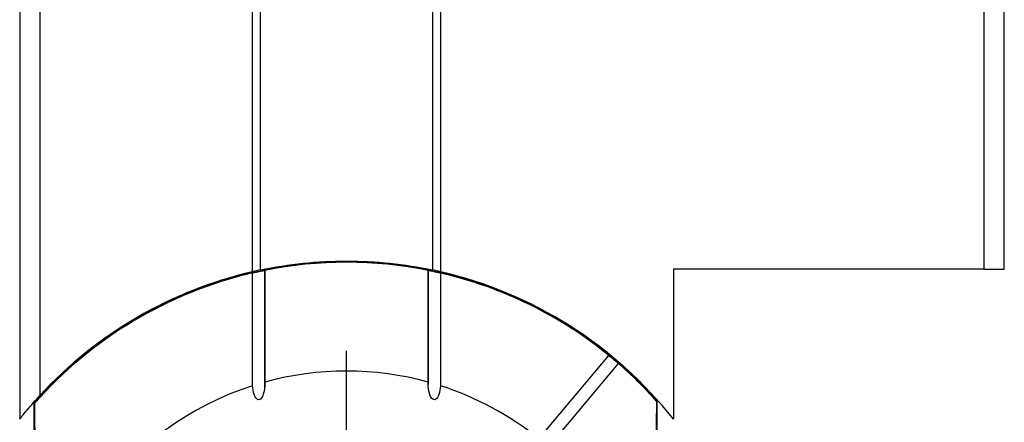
# Model space of a CAD drawing. Header units: millimetres. Extents: x 6 to 273, y 6 to 210.
# Tile 37 of 44: x 199 to 224, y 96 to 106. Entities that reach past the tile are written whole.
import ezdxf

# ---------------------------------------------------------------- set-up
doc = ezdxf.new("R2010")
doc.units = ezdxf.units.MM
doc.linetypes.add('SLD-Center', pattern=[19.05, 15.24, -1.27, 1.27, -1.27])
doc.layers.add('CENTER', color=40, linetype='SLD-Center')

# ---------------------------------------------------------------- blocks, each defined once
blk = doc.blocks.new('SW_CENTERMARKSYMBOL_1')
at = {"layer": 'CENTER', "color": 0}
for p, q in [((0, 5.08), (0, 7.9985)), ((0, 0), (0, 2.54)), ((-5.08, 0), (-7.9985, 0)), ((0, 0), (-2.54, 0)), ((0, 0), (0, -2.54)), ((0, 0), (2.54, 0)), ((5.08, 0), (7.9985, 0)), ((0, -5.08), (0, -7.9985))]:
    blk.add_line(p, q, dxfattribs=at)

msp = doc.modelspace()

# ---------------------------------------------------------------- linework, layer by layer
for p, q in [((199.498, 110.758), (199.498, 96.414)), ((199.998, 96.999), (199.998, 110.173)), ((205.198, 100.023), (205.198, 107.149)), ((205.395, 100.067), (205.395, 107.105)), ((209.6, 107.105), (209.6, 100.067)), ((209.798, 107.149), (209.798, 100.023)), ((223.098, 107.086), (223.098, 100.086)), ((223.598, 100.086), (223.598, 107.086)), ((205.497, 100.058), (205.497, 97.321)), ((205.498, 97.194), (205.498, 100.07)), ((209.498, 100.073), (209.498, 97.262)), ((209.499, 97.321), (209.499, 100.058)), ((223.098, 100.086), (215.498, 100.086)), ((215.498, 100.086), (215.498, 96.414)), ((223.098, 100.086), (223.598, 100.086)), ((205.199, 97.232), (205.199, 99.993)), ((209.797, 99.993), (209.797, 97.232)), ((212.207, 95.932), (213.92, 97.973)), ((214.149, 97.78), (212.437, 95.739)), ((199.848, 96.795), (199.857, 96.798)), ((199.848, 96.795), (199.848, 83.377)), ((215.089, 96.855), (215.098, 96.851)), ((215.098, 83.321), (215.098, 96.851))]:
    msp.add_line(p, q)
at = {"flags": 128}
for points in [[(199.857, 96.798), (199.865, 95.632), (199.872, 94.433), (199.877, 93.209), (199.88, 91.967), (199.882, 90.714), (199.882, 89.458), (199.88, 88.205), (199.877, 86.963), (199.872, 85.739), (199.865, 84.54), (199.857, 83.374)], [(215.089, 83.317), (215.08, 84.493), (215.074, 85.701), (215.069, 86.936), (215.065, 88.188), (215.064, 89.452), (215.064, 90.72), (215.065, 91.984), (215.069, 93.236), (215.074, 94.471), (215.08, 95.679), (215.089, 96.855)]]:
    msp.add_lwpolyline(points, dxfattribs=at)
for radius, start, end in [(10.175, 41.675, 138.7503), (10.17, 78.6534, 101.3466), (10.2, 103.0317, 137.3321), (10.2, 38.3427, 76.9683), (10.17, 103.0639, 138.7014), (10.17, 50.8451, 76.9361), (10.17, 41.7236, 49.1549), (7.507, 74.5401, 105.4599), (7.507, 107.8335, 252.1665), (7.507, 51.145, 72.1665)]:
    msp.add_arc((207.498, 90.086), radius, start, end)
for points in [[(205.395, 100.067), (206.081, 100.211), (206.781, 100.286), (207.498, 100.286)], [(207.498, 100.286), (208.214, 100.286), (208.915, 100.211), (209.6, 100.067)]]:
    msp.add_open_spline(points, degree=3)
for points, knots in [([(205.395, 100.067), (205.34, 100.055), (205.29, 100.044), (205.218, 100.028), (205.198, 100.023), (205.198, 100.023)], [0, 0, 0, 0, 0.5, 0.5, 1, 1, 1, 1]), ([(205.199, 99.993), (205.203, 99.995), (205.22, 99.999), (205.274, 100.012), (205.314, 100.021), (205.4, 100.039), (205.442, 100.048), (205.492, 100.058), (205.501, 100.059), (205.497, 100.058)], [0, 0, 0, 0, 0.25, 0.25, 0.5, 0.5, 0.75, 0.75, 1, 1, 1, 1]), ([(209.499, 100.058), (209.495, 100.059), (209.503, 100.058), (209.553, 100.048), (209.595, 100.04), (209.681, 100.021), (209.72, 100.012), (209.775, 99.999), (209.792, 99.995), (209.797, 99.993)], [0, 0, 0, 0, 0.25, 0.25, 0.5, 0.5, 0.75, 0.75, 1, 1, 1, 1]), ([(209.798, 100.023), (209.798, 100.023), (209.778, 100.028), (209.706, 100.044), (209.656, 100.055), (209.6, 100.067)], [0, 0, 0, 0, 0.5, 0.5, 1, 1, 1, 1]), ([(213.92, 97.973), (213.92, 97.973), (213.93, 97.965), (213.97, 97.933), (214.002, 97.907), (214.069, 97.851), (214.101, 97.824), (214.14, 97.789), (214.15, 97.78), (214.149, 97.78)], [0, 0, 0, 0, 0.25, 0.25, 0.5, 0.5, 0.75, 0.75, 1, 1, 1, 1]), ([(205.497, 97.321), (205.5, 97.247), (205.496, 97.175), (205.474, 97.068), (205.465, 97.032), (205.437, 96.963), (205.42, 96.929), (205.376, 96.895), (205.357, 96.888), (205.32, 96.894), (205.304, 96.905), (205.266, 96.946), (205.251, 96.981), (205.213, 97.085), (205.203, 97.158), (205.199, 97.232)], [0, 0, 0, 0, 0.25, 0.25, 0.375, 0.375, 0.5, 0.5, 0.5625, 0.5625, 0.625, 0.625, 0.75, 0.75, 1, 1, 1, 1]), ([(209.797, 97.232), (209.793, 97.158), (209.782, 97.085), (209.745, 96.981), (209.73, 96.947), (209.693, 96.906), (209.677, 96.894), (209.641, 96.887), (209.621, 96.894), (209.577, 96.928), (209.559, 96.962), (209.532, 97.03), (209.522, 97.066), (209.5, 97.174), (209.495, 97.247), (209.499, 97.321)], [0, 0, 0, 0, 0.25, 0.25, 0.375, 0.375, 0.4375, 0.4375, 0.5, 0.5, 0.625, 0.625, 0.75, 0.75, 1, 1, 1, 1]), ([(199.498, 96.414), (199.498, 96.414), (199.52, 96.442), (199.588, 96.526), (199.631, 96.579), (199.774, 96.749), (199.884, 96.875), (199.998, 96.999)], [0, 0, 0, 0, 0.25, 0.25, 0.5, 0.5, 1, 1, 1, 1])]:
    msp.add_open_spline(points, degree=3, knots=knots)

# ---------------------------------------------------------------- block references
at = {"layer": 'CENTER'}
msp.add_blockref('SW_CENTERMARKSYMBOL_1', (207.498, 90.086), dxfattribs=at)

doc.saveas('drawing.dxf')
